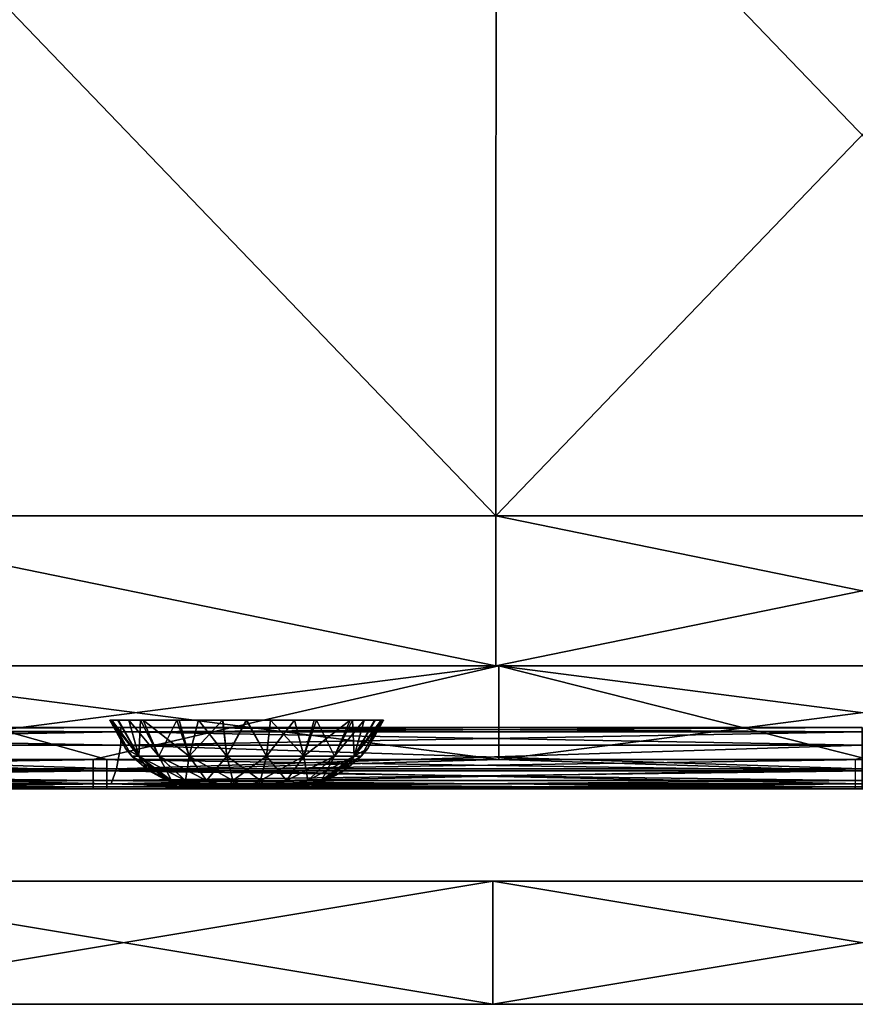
# Model space of a CAD drawing. Header units: millimetres. Extents: x -168 to 168, y -6 to 84.
# Tile 128 of 256: x -14 to 0, y -6 to 11. Entities that reach past the tile are written whole.
import ezdxf

# ---------------------------------------------------------------- set-up
doc = ezdxf.new("R2010")
doc.units = ezdxf.units.MM
doc.header["$LTSCALE"] = 65.185185
for name, color, linetype in [('109', 7, 'CONTINUOUS'), ('110', 7, 'CONTINUOUS'), ('16', 7, 'CONTINUOUS'), ('2', 7, 'CONTINUOUS'), ('21', 7, 'CONTINUOUS'), ('228', 7, 'CONTINUOUS'), ('229', 7, 'CONTINUOUS'), ('230', 7, 'CONTINUOUS'), ('242', 7, 'CONTINUOUS'), ('249', 7, 'CONTINUOUS'), ('251', 7, 'CONTINUOUS'), ('256', 7, 'CONTINUOUS'), ('28', 7, 'CONTINUOUS'), ('29', 7, 'CONTINUOUS'), ('32', 7, 'CONTINUOUS'), ('37', 7, 'CONTINUOUS'), ('68', 7, 'CONTINUOUS'), ('76', 7, 'CONTINUOUS'), ('77', 7, 'CONTINUOUS'), ('82', 7, 'CONTINUOUS')]:
    doc.layers.add(name, color=color, linetype=linetype)

msp = doc.modelspace()

# ---------------------------------------------------------------- linework, layer by layer
at = {"layer": '109', "linetype": 'CONTINUOUS'}
for points in [[(-5.951, 2.439, -49.979), (-17.854, 2.439, -49.979), (-17.839, 14.818, -49.871), (-5.951, 2.439, -49.979)], [(-5.946, 14.818, -49.871), (-5.951, 2.439, -49.979), (-17.839, 14.818, -49.871), (-5.946, 14.818, -49.871)], [(5.951, 2.439, -49.979), (-5.951, 2.439, -49.979), (5.946, 14.818, -49.871), (5.951, 2.439, -49.979)], [(5.946, 14.818, -49.871), (-5.951, 2.439, -49.979), (-5.946, 14.818, -49.871), (5.946, 14.818, -49.871)], [(-5.952, 0, -50), (-17.857, 0, -50), (-17.854, 2.439, -49.979), (-5.952, 0, -50)], [(-5.951, 2.439, -49.979), (-5.952, 0, -50), (-17.854, 2.439, -49.979), (-5.951, 2.439, -49.979)], [(5.951, 2.439, -49.979), (-5.952, 0, -50), (-5.951, 2.439, -49.979), (5.951, 2.439, -49.979)], [(5.952, 0, -50), (-5.952, 0, -50), (5.951, 2.439, -49.979), (5.952, 0, -50)]]:
    msp.add_3dface(points, dxfattribs=at)
at = {"layer": '110', "linetype": 'CONTINUOUS'}
for points in [[(-17.854, 2.439, 49.979), (-5.951, 2.439, 49.979), (-17.839, 14.818, 49.871), (-17.854, 2.439, 49.979)], [(-17.839, 14.818, 49.871), (-5.951, 2.439, 49.979), (-5.946, 14.818, 49.871), (-17.839, 14.818, 49.871)], [(-5.951, 2.439, 49.979), (5.951, 2.439, 49.979), (-5.946, 14.818, 49.871), (-5.951, 2.439, 49.979)], [(-5.946, 14.818, 49.871), (5.951, 2.439, 49.979), (5.946, 14.818, 49.871), (-5.946, 14.818, 49.871)], [(-17.857, 0, 50), (-5.952, 0, 50), (-17.854, 2.439, 49.979), (-17.857, 0, 50)], [(-17.854, 2.439, 49.979), (-5.952, 0, 50), (-5.951, 2.439, 49.979), (-17.854, 2.439, 49.979)], [(-5.952, 0, 50), (5.952, 0, 50), (-5.951, 2.439, 49.979), (-5.952, 0, 50)], [(-5.951, 2.439, 49.979), (5.952, 0, 50), (5.951, 2.439, 49.979), (-5.951, 2.439, 49.979)]]:
    msp.add_3dface(points, dxfattribs=at)
at = {"layer": '16', "linetype": 'CONTINUOUS'}
for points in [[(-9.537, -2, 47.339), (-16.356, -2, 49.334), (-19.075, -2, 47.349), (-9.537, -2, 47.339)], [(-12.269, -2, 49.334), (-16.356, -2, 49.334), (-9.537, -2, 47.339), (-12.269, -2, 49.334)], [(-5.452, -2, 49.334), (-12.269, -2, 49.334), (-9.537, -2, 47.339), (-5.452, -2, 49.334)], [(0, -2, 47.336), (-5.452, -2, 49.334), (-9.537, -2, 47.339), (0, -2, 47.336)], [(0.111, -2, 49.334), (-5.452, -2, 49.334), (0, -2, 47.336), (0.111, -2, 49.334)]]:
    msp.add_3dface(points, dxfattribs=at)
at = {"layer": '2', "linetype": 'CONTINUOUS'}
for points in [[(-17.7, -1.522, 49.834), (-24.649, -1.706, 49.789), (-12.269, -1.522, 49.834), (-17.7, -1.522, 49.834)], [(-12.269, -1.522, 49.834), (-24.649, -1.706, 49.789), (-12.269, -1.706, 49.789), (-12.269, -1.522, 49.834)], [(-5.9, -1.522, 49.834), (-12.269, -1.706, 49.789), (0.111, -1.522, 49.834), (-5.9, -1.522, 49.834)], [(0.111, -1.522, 49.834), (-12.269, -1.706, 49.789), (0.111, -1.706, 49.789), (0.111, -1.522, 49.834)], [(-12.269, -1.522, 49.834), (-12.269, -1.706, 49.789), (-5.9, -1.522, 49.834), (-12.269, -1.522, 49.834)], [(-12.269, -1.706, 49.789), (-24.649, -1.861, 49.68), (-12.269, -1.861, 49.68), (-12.269, -1.706, 49.789)], [(-24.649, -1.706, 49.789), (-24.649, -1.861, 49.68), (-12.269, -1.706, 49.789), (-24.649, -1.706, 49.789)], [(-12.269, -1.706, 49.789), (-12.269, -1.861, 49.68), (0.111, -1.706, 49.789), (-12.269, -1.706, 49.789)], [(0.111, -1.706, 49.789), (-12.269, -1.861, 49.68), (0.111, -1.861, 49.68), (0.111, -1.706, 49.789)], [(-24.649, -1.861, 49.68), (-24.649, -1.964, 49.52), (-12.269, -1.861, 49.68), (-24.649, -1.861, 49.68)], [(-12.269, -1.861, 49.68), (-24.649, -1.964, 49.52), (-12.269, -1.964, 49.52), (-12.269, -1.861, 49.68)], [(-12.269, -1.861, 49.68), (-12.269, -1.964, 49.52), (0.111, -1.861, 49.68), (-12.269, -1.861, 49.68)], [(0.111, -1.861, 49.68), (-12.269, -1.964, 49.52), (0.111, -1.964, 49.52), (0.111, -1.861, 49.68)], [(-24.649, -1.964, 49.52), (-24.649, -2, 49.334), (-12.269, -1.964, 49.52), (-24.649, -1.964, 49.52)], [(-24.649, -2, 49.334), (-16.356, -2, 49.334), (-12.269, -1.964, 49.52), (-24.649, -2, 49.334)], [(-12.269, -1.964, 49.52), (-16.356, -2, 49.334), (-12.269, -2, 49.334), (-12.269, -1.964, 49.52)], [(-12.269, -1.964, 49.52), (-12.269, -2, 49.334), (0.111, -1.964, 49.52), (-12.269, -1.964, 49.52)], [(-12.269, -2, 49.334), (-5.452, -2, 49.334), (0.111, -1.964, 49.52), (-12.269, -2, 49.334)], [(0.111, -1.964, 49.52), (-5.452, -2, 49.334), (0.111, -2, 49.334), (0.111, -1.964, 49.52)]]:
    msp.add_3dface(points, dxfattribs=at)
at = {"layer": '21', "linetype": 'CONTINUOUS'}
for points in [[(-12.114, -1.674, 46.106), (-24.229, -1.674, 46.122), (-24.079, -1.286, 45.608), (-12.114, -1.674, 46.106)], [(-12.04, -1.286, 45.591), (-12.114, -1.674, 46.106), (-24.079, -1.286, 45.608), (-12.04, -1.286, 45.591)], [(0, -1.674, 46.1), (-12.114, -1.674, 46.106), (0, -1.286, 45.586), (0, -1.674, 46.1)], [(0, -1.286, 45.586), (-12.114, -1.674, 46.106), (-12.04, -1.286, 45.591), (0, -1.286, 45.586)], [(-12.2, -1.917, 46.703), (-24.399, -1.917, 46.72), (-24.229, -1.674, 46.122), (-12.2, -1.917, 46.703)], [(-12.114, -1.674, 46.106), (-12.2, -1.917, 46.703), (-24.229, -1.674, 46.122), (-12.114, -1.674, 46.106)], [(0, -1.674, 46.1), (-12.2, -1.917, 46.703), (-12.114, -1.674, 46.106), (0, -1.674, 46.1)], [(0, -1.917, 46.697), (-12.2, -1.917, 46.703), (0, -1.674, 46.1), (0, -1.917, 46.697)], [(-12.2, -1.917, 46.703), (-19.075, -2, 47.349), (-24.399, -1.917, 46.72), (-12.2, -1.917, 46.703)], [(-9.537, -2, 47.339), (-19.075, -2, 47.349), (-12.2, -1.917, 46.703), (-9.537, -2, 47.339)], [(0, -1.917, 46.697), (-9.537, -2, 47.339), (-12.2, -1.917, 46.703), (0, -1.917, 46.697)], [(0, -2, 47.336), (-9.537, -2, 47.339), (0, -1.917, 46.697), (0, -2, 47.336)]]:
    msp.add_3dface(points, dxfattribs=at)
at = {"layer": '228', "linetype": 'CONTINUOUS'}
for points in [[(-10.604, -2, 0.162), (-10.626, -2), (-9.396, -2, 0.162), (-10.604, -2, 0.162)], [(-10.604, -2, -0.162), (-9.374, -2), (-10.626, -2), (-10.604, -2, -0.162)], [(-10.626, -2), (-9.374, -2), (-9.396, -2, 0.162), (-10.626, -2)], [(-10.541, -2, -0.313), (-9.458, -2, -0.313), (-10.604, -2, -0.162), (-10.541, -2, -0.313)], [(-10.542, -2, 0.313), (-10.604, -2, 0.162), (-9.396, -2, 0.162), (-10.542, -2, 0.313)], [(-9.396, -2, -0.162), (-9.374, -2), (-10.604, -2, -0.162), (-9.396, -2, -0.162)], [(-9.458, -2, -0.313), (-9.396, -2, -0.162), (-10.604, -2, -0.162), (-9.458, -2, -0.313)], [(-9.459, -2, 0.313), (-10.542, -2, 0.313), (-9.396, -2, 0.162), (-9.459, -2, 0.313)], [(-10.442, -2, 0.442), (-10.542, -2, 0.313), (-9.459, -2, 0.313), (-10.442, -2, 0.442)], [(-10.442, -2, -0.443), (-9.558, -2, -0.442), (-10.541, -2, -0.313), (-10.442, -2, -0.443)], [(-9.558, -2, -0.442), (-9.458, -2, -0.313), (-10.541, -2, -0.313), (-9.558, -2, -0.442)], [(-9.687, -2, -0.542), (-9.558, -2, -0.442), (-10.442, -2, -0.443), (-9.687, -2, -0.542)], [(-10.313, -2, -0.542), (-9.687, -2, -0.542), (-10.442, -2, -0.443), (-10.313, -2, -0.542)], [(-9.558, -2, 0.443), (-10.442, -2, 0.442), (-9.459, -2, 0.313), (-9.558, -2, 0.443)], [(-10.313, -2, 0.542), (-10.442, -2, 0.442), (-9.558, -2, 0.443), (-10.313, -2, 0.542)], [(-9.838, -2, -0.604), (-9.687, -2, -0.542), (-10.313, -2, -0.542), (-9.838, -2, -0.604)], [(-10.162, -2, -0.604), (-9.838, -2, -0.604), (-10.313, -2, -0.542), (-10.162, -2, -0.604)], [(-9.687, -2, 0.542), (-10.313, -2, 0.542), (-9.558, -2, 0.443), (-9.687, -2, 0.542)], [(-10.162, -2, 0.604), (-10.313, -2, 0.542), (-9.687, -2, 0.542), (-10.162, -2, 0.604)], [(-10, -2, -0.626), (-9.838, -2, -0.604), (-10.162, -2, -0.604), (-10, -2, -0.626)], [(-9.838, -2, 0.604), (-10.162, -2, 0.604), (-9.687, -2, 0.542), (-9.838, -2, 0.604)], [(-10, -2, 0.626), (-10.162, -2, 0.604), (-9.838, -2, 0.604), (-10, -2, 0.626)]]:
    msp.add_3dface(points, dxfattribs=at)
at = {"layer": '229', "linetype": 'CONTINUOUS'}
for points in [[(-12.223, -0.881, 0), (-12.188, -0.881, -0.395), (-11.969, -1.342, 0), (-12.223, -0.881, 0)], [(-12.188, -0.881, -0.395), (-11.862, -1.467, 0), (-11.969, -1.342, 0), (-12.188, -0.881, -0.395)], [(-11.749, -1.467, -0.637), (-11.862, -1.467, 0), (-12.188, -0.881, -0.395), (-11.749, -1.467, -0.637)], [(-12.08, -0.881, -0.784), (-11.749, -1.467, -0.637), (-12.188, -0.881, -0.395), (-12.08, -0.881, -0.784)], [(-11.911, -0.881, -1.136), (-11.749, -1.467, -0.637), (-12.08, -0.881, -0.784), (-11.911, -0.881, -1.136)], [(-11.426, -1.467, -1.197), (-11.749, -1.467, -0.637), (-11.911, -0.881, -1.136), (-11.426, -1.467, -1.197)], [(-11.682, -0.881, -1.453), (-11.426, -1.467, -1.197), (-11.911, -0.881, -1.136), (-11.682, -0.881, -1.453)], [(-10.931, -1.467, -1.612), (-11.426, -1.467, -1.197), (-11.682, -0.881, -1.453), (-10.931, -1.467, -1.612)], [(-11.097, -0.881, -1.934), (-10.931, -1.467, -1.612), (-11.682, -0.881, -1.453), (-11.097, -0.881, -1.934)], [(-10.39, -0.881, -2.189), (-10.931, -1.467, -1.612), (-11.097, -0.881, -1.934), (-10.39, -0.881, -2.189)], [(-10.323, -1.467, -1.833), (-10.931, -1.467, -1.612), (-10.39, -0.881, -2.189), (-10.323, -1.467, -1.833)], [(-10.007, -0.881, -2.223), (-10.323, -1.467, -1.833), (-10.39, -0.881, -2.189), (-10.007, -0.881, -2.223)], [(-9.677, -1.467, -1.833), (-10.323, -1.467, -1.833), (-10.007, -0.881, -2.223), (-9.677, -1.467, -1.833)], [(-9.613, -0.881, -2.189), (-9.677, -1.467, -1.833), (-10.007, -0.881, -2.223), (-9.613, -0.881, -2.189)], [(-9.069, -1.467, -1.612), (-9.677, -1.467, -1.833), (-9.221, -0.881, -2.082), (-9.069, -1.467, -1.612)], [(-9.221, -0.881, -2.082), (-9.677, -1.467, -1.833), (-9.613, -0.881, -2.189), (-9.221, -0.881, -2.082)], [(-8.865, -0.881, -1.911), (-9.069, -1.467, -1.612), (-9.221, -0.881, -2.082), (-8.865, -0.881, -1.911)], [(-8.574, -1.467, -1.197), (-9.069, -1.467, -1.612), (-8.865, -0.881, -1.911), (-8.574, -1.467, -1.197)], [(-8.279, -0.881, -1.407), (-8.574, -1.467, -1.197), (-8.865, -0.881, -1.911), (-8.279, -0.881, -1.407)], [(-8.251, -1.467, -0.637), (-8.574, -1.467, -1.197), (-8.279, -0.881, -1.407), (-8.251, -1.467, -0.637)], [(-7.909, -0.881, -0.756), (-8.251, -1.467, -0.637), (-8.279, -0.881, -1.407), (-7.909, -0.881, -0.756)], [(-7.777, -0.881, 0), (-8.251, -1.467, -0.637), (-7.909, -0.881, -0.756), (-7.777, -0.881, 0)], [(-8.031, -1.342, 0), (-8.251, -1.467, -0.637), (-7.777, -0.881, 0), (-8.031, -1.342, 0)], [(-8.138, -1.467, 0), (-8.251, -1.467, -0.637), (-8.031, -1.342, 0), (-8.138, -1.467, 0)], [(-11.862, -1.467, 0), (-11.749, -1.467, -0.637), (-11.591, -1.699, 0), (-11.862, -1.467, 0)], [(-11.219, -1.862, -0.444), (-11.297, -1.862, 0), (-11.749, -1.467, -0.637), (-11.219, -1.862, -0.444)], [(-11.426, -1.467, -1.197), (-11.219, -1.862, -0.444), (-11.749, -1.467, -0.637), (-11.426, -1.467, -1.197)], [(-11.749, -1.467, -0.637), (-11.297, -1.862, 0), (-11.591, -1.699, 0), (-11.749, -1.467, -0.637)], [(-10.994, -1.862, -0.834), (-11.219, -1.862, -0.444), (-11.426, -1.467, -1.197), (-10.994, -1.862, -0.834)], [(-10.931, -1.467, -1.612), (-10.994, -1.862, -0.834), (-11.426, -1.467, -1.197), (-10.931, -1.467, -1.612)], [(-10.649, -1.862, -1.123), (-10.994, -1.862, -0.834), (-10.931, -1.467, -1.612), (-10.649, -1.862, -1.123)], [(-10.323, -1.467, -1.833), (-10.649, -1.862, -1.123), (-10.931, -1.467, -1.612), (-10.323, -1.467, -1.833)], [(-10.225, -1.862, -1.278), (-10.649, -1.862, -1.123), (-10.323, -1.467, -1.833), (-10.225, -1.862, -1.278)], [(-9.677, -1.467, -1.833), (-10.225, -1.862, -1.278), (-10.323, -1.467, -1.833), (-9.677, -1.467, -1.833)], [(-9.775, -1.862, -1.278), (-10.225, -1.862, -1.278), (-9.677, -1.467, -1.833), (-9.775, -1.862, -1.278)], [(-9.351, -1.862, -1.123), (-9.775, -1.862, -1.278), (-9.069, -1.467, -1.612), (-9.351, -1.862, -1.123)], [(-9.069, -1.467, -1.612), (-9.775, -1.862, -1.278), (-9.677, -1.467, -1.833), (-9.069, -1.467, -1.612)], [(-9.006, -1.862, -0.834), (-9.351, -1.862, -1.123), (-8.574, -1.467, -1.197), (-9.006, -1.862, -0.834)], [(-8.574, -1.467, -1.197), (-9.351, -1.862, -1.123), (-9.069, -1.467, -1.612), (-8.574, -1.467, -1.197)], [(-8.781, -1.862, -0.444), (-9.006, -1.862, -0.834), (-8.251, -1.467, -0.637), (-8.781, -1.862, -0.444)], [(-8.251, -1.467, -0.637), (-9.006, -1.862, -0.834), (-8.574, -1.467, -1.197), (-8.251, -1.467, -0.637)], [(-8.409, -1.699, 0), (-8.781, -1.862, -0.444), (-8.138, -1.467, 0), (-8.409, -1.699, 0)], [(-8.138, -1.467, 0), (-8.781, -1.862, -0.444), (-8.251, -1.467, -0.637), (-8.138, -1.467, 0)], [(-8.703, -1.862, 0), (-8.781, -1.862, -0.444), (-8.409, -1.699, 0), (-8.703, -1.862, 0)], [(-11.297, -1.862, 0), (-11.219, -1.862, -0.444), (-11.133, -1.922, 0), (-11.297, -1.862, 0)], [(-10.541, -2, -0.313), (-10.604, -2, -0.162), (-11.219, -1.862, -0.444), (-10.541, -2, -0.313)], [(-10.994, -1.862, -0.834), (-10.541, -2, -0.313), (-11.219, -1.862, -0.444), (-10.994, -1.862, -0.834)], [(-10.604, -2, -0.162), (-10.626, -2), (-11.219, -1.862, -0.444), (-10.604, -2, -0.162)], [(-11.219, -1.862, -0.444), (-10.626, -2), (-11.133, -1.922, 0), (-11.219, -1.862, -0.444)], [(-10.442, -2, -0.443), (-10.541, -2, -0.313), (-10.994, -1.862, -0.834), (-10.442, -2, -0.443)], [(-10.649, -1.862, -1.123), (-10.442, -2, -0.443), (-10.994, -1.862, -0.834), (-10.649, -1.862, -1.123)], [(-10.313, -2, -0.542), (-10.442, -2, -0.443), (-10.649, -1.862, -1.123), (-10.313, -2, -0.542)], [(-10.225, -1.862, -1.278), (-10.313, -2, -0.542), (-10.649, -1.862, -1.123), (-10.225, -1.862, -1.278)], [(-10.162, -2, -0.604), (-10.313, -2, -0.542), (-10.225, -1.862, -1.278), (-10.162, -2, -0.604)], [(-9.775, -1.862, -1.278), (-10, -2, -0.626), (-10.225, -1.862, -1.278), (-9.775, -1.862, -1.278)], [(-10, -2, -0.626), (-10.162, -2, -0.604), (-10.225, -1.862, -1.278), (-10, -2, -0.626)], [(-9.838, -2, -0.604), (-10, -2, -0.626), (-9.775, -1.862, -1.278), (-9.838, -2, -0.604)], [(-9.351, -1.862, -1.123), (-9.838, -2, -0.604), (-9.775, -1.862, -1.278), (-9.351, -1.862, -1.123)], [(-9.687, -2, -0.542), (-9.838, -2, -0.604), (-9.351, -1.862, -1.123), (-9.687, -2, -0.542)], [(-9.006, -1.862, -0.834), (-9.687, -2, -0.542), (-9.351, -1.862, -1.123), (-9.006, -1.862, -0.834)], [(-9.558, -2, -0.442), (-9.687, -2, -0.542), (-9.006, -1.862, -0.834), (-9.558, -2, -0.442)], [(-9.458, -2, -0.313), (-9.558, -2, -0.442), (-9.006, -1.862, -0.834), (-9.458, -2, -0.313)], [(-8.781, -1.862, -0.444), (-9.458, -2, -0.313), (-9.006, -1.862, -0.834), (-8.781, -1.862, -0.444)], [(-9.396, -2, -0.162), (-9.458, -2, -0.313), (-8.781, -1.862, -0.444), (-9.396, -2, -0.162)], [(-8.703, -1.862, 0), (-9.396, -2, -0.162), (-8.781, -1.862, -0.444), (-8.703, -1.862, 0)], [(-8.867, -1.922, 0), (-9.396, -2, -0.162), (-8.703, -1.862, 0), (-8.867, -1.922, 0)], [(-9.374, -2), (-9.396, -2, -0.162), (-8.867, -1.922, 0), (-9.374, -2)]]:
    msp.add_3dface(points, dxfattribs=at)
at = {"layer": '230', "linetype": 'CONTINUOUS'}
for points in [[(-12.223, -0.881, 0), (-11.75, -1.467, 0.637), (-12.091, -0.881, 0.756), (-12.223, -0.881, 0)], [(-12.223, -0.881, 0), (-11.969, -1.342, 0), (-11.75, -1.467, 0.637), (-12.223, -0.881, 0)], [(-12.091, -0.881, 0.756), (-11.75, -1.467, 0.637), (-11.721, -0.881, 1.407), (-12.091, -0.881, 0.756)], [(-11.75, -1.467, 0.637), (-11.426, -1.467, 1.197), (-11.721, -0.881, 1.407), (-11.75, -1.467, 0.637)], [(-11.721, -0.881, 1.407), (-11.426, -1.467, 1.197), (-11.135, -0.881, 1.911), (-11.721, -0.881, 1.407)], [(-11.426, -1.467, 1.197), (-10.931, -1.467, 1.613), (-11.135, -0.881, 1.911), (-11.426, -1.467, 1.197)], [(-11.135, -0.881, 1.911), (-10.931, -1.467, 1.613), (-10.779, -0.881, 2.082), (-11.135, -0.881, 1.911)], [(-10.931, -1.467, 1.613), (-10.323, -1.467, 1.834), (-10.779, -0.881, 2.082), (-10.931, -1.467, 1.613)], [(-10.779, -0.881, 2.082), (-10.323, -1.467, 1.834), (-10.386, -0.881, 2.189), (-10.779, -0.881, 2.082)], [(-10.386, -0.881, 2.189), (-10.323, -1.467, 1.834), (-9.993, -0.881, 2.223), (-10.386, -0.881, 2.189)], [(-10.323, -1.467, 1.834), (-9.677, -1.467, 1.834), (-9.993, -0.881, 2.223), (-10.323, -1.467, 1.834)], [(-9.993, -0.881, 2.223), (-9.677, -1.467, 1.834), (-9.61, -0.881, 2.189), (-9.993, -0.881, 2.223)], [(-9.677, -1.467, 1.834), (-9.069, -1.467, 1.613), (-9.61, -0.881, 2.189), (-9.677, -1.467, 1.834)], [(-9.61, -0.881, 2.189), (-9.069, -1.467, 1.613), (-8.903, -0.881, 1.934), (-9.61, -0.881, 2.189)], [(-9.069, -1.467, 1.613), (-8.574, -1.467, 1.197), (-8.318, -0.881, 1.453), (-9.069, -1.467, 1.613)], [(-8.903, -0.881, 1.934), (-9.069, -1.467, 1.613), (-8.318, -0.881, 1.453), (-8.903, -0.881, 1.934)], [(-8.574, -1.467, 1.197), (-8.25, -1.467, 0.637), (-8.089, -0.881, 1.136), (-8.574, -1.467, 1.197)], [(-8.318, -0.881, 1.453), (-8.574, -1.467, 1.197), (-8.089, -0.881, 1.136), (-8.318, -0.881, 1.453)], [(-8.089, -0.881, 1.136), (-8.25, -1.467, 0.637), (-7.92, -0.881, 0.784), (-8.089, -0.881, 1.136)], [(-7.92, -0.881, 0.784), (-8.25, -1.467, 0.637), (-7.812, -0.881, 0.395), (-7.92, -0.881, 0.784)], [(-8.25, -1.467, 0.637), (-8.138, -1.467, 0), (-7.812, -0.881, 0.395), (-8.25, -1.467, 0.637)], [(-8.138, -1.467, 0), (-8.031, -1.342, 0), (-7.812, -0.881, 0.395), (-8.138, -1.467, 0)], [(-8.031, -1.342, 0), (-7.777, -0.881, 0), (-7.812, -0.881, 0.395), (-8.031, -1.342, 0)], [(-11.969, -1.342, 0), (-11.862, -1.467, 0), (-11.75, -1.467, 0.637), (-11.969, -1.342, 0)], [(-11.862, -1.467, 0), (-11.22, -1.861, 0.444), (-11.75, -1.467, 0.637), (-11.862, -1.467, 0)], [(-11.862, -1.467, 0), (-11.591, -1.699, 0), (-11.22, -1.861, 0.444), (-11.862, -1.467, 0)], [(-11.22, -1.861, 0.444), (-10.995, -1.861, 0.835), (-11.75, -1.467, 0.637), (-11.22, -1.861, 0.444)], [(-11.75, -1.467, 0.637), (-10.995, -1.861, 0.835), (-11.426, -1.467, 1.197), (-11.75, -1.467, 0.637)], [(-10.995, -1.861, 0.835), (-10.649, -1.861, 1.124), (-11.426, -1.467, 1.197), (-10.995, -1.861, 0.835)], [(-11.426, -1.467, 1.197), (-10.649, -1.861, 1.124), (-10.931, -1.467, 1.613), (-11.426, -1.467, 1.197)], [(-10.649, -1.861, 1.124), (-10.225, -1.861, 1.279), (-10.931, -1.467, 1.613), (-10.649, -1.861, 1.124)], [(-10.931, -1.467, 1.613), (-10.225, -1.861, 1.279), (-10.323, -1.467, 1.834), (-10.931, -1.467, 1.613)], [(-10.225, -1.861, 1.279), (-9.775, -1.861, 1.279), (-10.323, -1.467, 1.834), (-10.225, -1.861, 1.279)], [(-10.323, -1.467, 1.834), (-9.775, -1.861, 1.279), (-9.677, -1.467, 1.834), (-10.323, -1.467, 1.834)], [(-9.775, -1.861, 1.279), (-9.351, -1.861, 1.124), (-9.677, -1.467, 1.834), (-9.775, -1.861, 1.279)], [(-9.677, -1.467, 1.834), (-9.351, -1.861, 1.124), (-9.069, -1.467, 1.613), (-9.677, -1.467, 1.834)], [(-9.351, -1.861, 1.124), (-9.005, -1.861, 0.835), (-9.069, -1.467, 1.613), (-9.351, -1.861, 1.124)], [(-9.069, -1.467, 1.613), (-9.005, -1.861, 0.835), (-8.574, -1.467, 1.197), (-9.069, -1.467, 1.613)], [(-9.005, -1.861, 0.835), (-8.78, -1.861, 0.444), (-8.574, -1.467, 1.197), (-9.005, -1.861, 0.835)], [(-8.574, -1.467, 1.197), (-8.78, -1.861, 0.444), (-8.25, -1.467, 0.637), (-8.574, -1.467, 1.197)], [(-8.78, -1.861, 0.444), (-8.703, -1.862, 0), (-8.25, -1.467, 0.637), (-8.78, -1.861, 0.444)], [(-8.703, -1.862, 0), (-8.409, -1.699, 0), (-8.25, -1.467, 0.637), (-8.703, -1.862, 0)], [(-8.409, -1.699, 0), (-8.138, -1.467, 0), (-8.25, -1.467, 0.637), (-8.409, -1.699, 0)], [(-11.591, -1.699, 0), (-11.297, -1.862, 0), (-11.22, -1.861, 0.444), (-11.591, -1.699, 0)], [(-11.297, -1.862, 0), (-10.604, -2, 0.162), (-11.22, -1.861, 0.444), (-11.297, -1.862, 0)], [(-10.626, -2), (-11.297, -1.862, 0), (-11.133, -1.922, 0), (-10.626, -2)], [(-10.626, -2), (-10.604, -2, 0.162), (-11.297, -1.862, 0), (-10.626, -2)], [(-11.22, -1.861, 0.444), (-10.542, -2, 0.313), (-10.995, -1.861, 0.835), (-11.22, -1.861, 0.444)], [(-10.604, -2, 0.162), (-10.542, -2, 0.313), (-11.22, -1.861, 0.444), (-10.604, -2, 0.162)], [(-10.995, -1.861, 0.835), (-10.313, -2, 0.542), (-10.649, -1.861, 1.124), (-10.995, -1.861, 0.835)], [(-10.442, -2, 0.442), (-10.313, -2, 0.542), (-10.995, -1.861, 0.835), (-10.442, -2, 0.442)], [(-10.542, -2, 0.313), (-10.442, -2, 0.442), (-10.995, -1.861, 0.835), (-10.542, -2, 0.313)], [(-10.649, -1.861, 1.124), (-10.162, -2, 0.604), (-10.225, -1.861, 1.279), (-10.649, -1.861, 1.124)], [(-10.313, -2, 0.542), (-10.162, -2, 0.604), (-10.649, -1.861, 1.124), (-10.313, -2, 0.542)], [(-10.225, -1.861, 1.279), (-10, -2, 0.626), (-9.775, -1.861, 1.279), (-10.225, -1.861, 1.279)], [(-10.162, -2, 0.604), (-10, -2, 0.626), (-10.225, -1.861, 1.279), (-10.162, -2, 0.604)], [(-10, -2, 0.626), (-9.838, -2, 0.604), (-9.775, -1.861, 1.279), (-10, -2, 0.626)], [(-9.838, -2, 0.604), (-9.687, -2, 0.542), (-9.775, -1.861, 1.279), (-9.838, -2, 0.604)], [(-9.775, -1.861, 1.279), (-9.687, -2, 0.542), (-9.351, -1.861, 1.124), (-9.775, -1.861, 1.279)], [(-9.687, -2, 0.542), (-9.558, -2, 0.443), (-9.351, -1.861, 1.124), (-9.687, -2, 0.542)], [(-9.558, -2, 0.443), (-9.459, -2, 0.313), (-9.005, -1.861, 0.835), (-9.558, -2, 0.443)], [(-9.351, -1.861, 1.124), (-9.558, -2, 0.443), (-9.005, -1.861, 0.835), (-9.351, -1.861, 1.124)], [(-9.459, -2, 0.313), (-9.396, -2, 0.162), (-8.78, -1.861, 0.444), (-9.459, -2, 0.313)], [(-9.005, -1.861, 0.835), (-9.459, -2, 0.313), (-8.78, -1.861, 0.444), (-9.005, -1.861, 0.835)], [(-9.396, -2, 0.162), (-9.374, -2), (-8.78, -1.861, 0.444), (-9.396, -2, 0.162)], [(-9.374, -2), (-8.867, -1.922, 0), (-8.78, -1.861, 0.444), (-9.374, -2)], [(-8.867, -1.922, 0), (-8.703, -1.862, 0), (-8.78, -1.861, 0.444), (-8.867, -1.922, 0)]]:
    msp.add_3dface(points, dxfattribs=at)
at = {"layer": '242', "linetype": 'CONTINUOUS'}
for points in [[(-6, -5.5, 50), (-18, -3.5, 50), (-18, -5.5, 50), (-6, -5.5, 50)], [(-6, -3.5, 50), (-18, -3.5, 50), (-6, -5.5, 50), (-6, -3.5, 50)], [(6, -5.5, 50), (-6, -3.5, 50), (-6, -5.5, 50), (6, -5.5, 50)], [(6, -3.5, 50), (-6, -3.5, 50), (6, -5.5, 50), (6, -3.5, 50)]]:
    msp.add_3dface(points, dxfattribs=at)
at = {"layer": '249', "linetype": 'CONTINUOUS'}
for points in [[(-24.482, -5.5, 36.649), (-18, -5.5, 24.268), (-12.241, -5.5, 36.649), (-24.482, -5.5, 36.649)], [(-24.482, -5.5, 36.649), (-12.241, -5.5, 36.649), (-18, -5.5, 49.029), (-24.482, -5.5, 36.649)], [(-24.45, -5.5, -37.632), (-12.225, -5.5, -37.632), (-18, -5.5, -25.252), (-24.45, -5.5, -37.632)], [(-24.45, -5.5, -37.632), (-18, -5.5, -50), (-12.225, -5.5, -37.632), (-24.45, -5.5, -37.632)], [(-9.123, -5.5, -0.492), (-18.58, -5.5, 11.888), (-20.863, -5.5, -0.492), (-9.123, -5.5, -0.492)], [(-18.136, -5.5, -12.872), (-9.123, -5.5, -0.492), (-20.863, -5.5, -0.492), (-18.136, -5.5, -12.872)], [(-18.58, -5.5, 11.888), (-6.633, -5.5, 11.888), (-18, -5.5, 24.268), (-18.58, -5.5, 11.888)], [(-6.633, -5.5, 11.888), (-18.58, -5.5, 11.888), (-9.123, -5.5, -0.492), (-6.633, -5.5, 11.888)], [(-18.136, -5.5, -12.872), (-18, -5.5, -25.252), (-6.148, -5.5, -12.872), (-18.136, -5.5, -12.872)], [(-18.136, -5.5, -12.872), (-6.148, -5.5, -12.872), (-9.123, -5.5, -0.492), (-18.136, -5.5, -12.872)], [(-18, -5.5, 24.268), (-6, -5.5, 24.268), (-12.241, -5.5, 36.649), (-18, -5.5, 24.268)], [(-18, -5.5, 24.268), (-6.633, -5.5, 11.888), (-6, -5.5, 24.268), (-18, -5.5, 24.268)], [(-18, -5.5, 49.029), (-12.241, -5.5, 36.649), (-6, -5.5, 49.029), (-18, -5.5, 49.029)], [(-18, -5.5, -25.252), (-12.225, -5.5, -37.632), (-6, -5.5, -25.252), (-18, -5.5, -25.252)], [(-18, -5.5, -25.252), (-6, -5.5, -25.252), (-6.148, -5.5, -12.872), (-18, -5.5, -25.252)], [(-18, -5.5, -50), (-6, -5.5, -50), (-12.225, -5.5, -37.632), (-18, -5.5, -50)], [(-18, -5.5, 50), (-18, -5.5, 49.029), (-6, -5.5, 49.029), (-18, -5.5, 50)], [(-6, -5.5, 50), (-18, -5.5, 50), (-6, -5.5, 49.029), (-6, -5.5, 50)], [(-12.241, -5.5, 36.649), (-6, -5.5, 24.268), (0, -5.5, 36.649), (-12.241, -5.5, 36.649)], [(-12.241, -5.5, 36.649), (0, -5.5, 36.649), (-6, -5.5, 49.029), (-12.241, -5.5, 36.649)], [(-12.225, -5.5, -37.632), (0, -5.5, -37.632), (-6, -5.5, -25.252), (-12.225, -5.5, -37.632)], [(-12.225, -5.5, -37.632), (-6, -5.5, -50), (0, -5.5, -37.632), (-12.225, -5.5, -37.632)], [(2.617, -5.5, -0.492), (-6.633, -5.5, 11.888), (-9.123, -5.5, -0.492), (2.617, -5.5, -0.492)], [(-6.148, -5.5, -12.872), (2.617, -5.5, -0.492), (-9.123, -5.5, -0.492), (-6.148, -5.5, -12.872)], [(-6.633, -5.5, 11.888), (5.314, -5.5, 11.888), (-6, -5.5, 24.268), (-6.633, -5.5, 11.888)], [(5.314, -5.5, 11.888), (-6.633, -5.5, 11.888), (2.617, -5.5, -0.492), (5.314, -5.5, 11.888)], [(-6.148, -5.5, -12.872), (-6, -5.5, -25.252), (5.84, -5.5, -12.872), (-6.148, -5.5, -12.872)], [(-6.148, -5.5, -12.872), (5.84, -5.5, -12.872), (2.617, -5.5, -0.492), (-6.148, -5.5, -12.872)], [(-6, -5.5, 24.268), (6, -5.5, 24.268), (0, -5.5, 36.649), (-6, -5.5, 24.268)], [(-6, -5.5, 24.268), (5.314, -5.5, 11.888), (6, -5.5, 24.268), (-6, -5.5, 24.268)], [(-6, -5.5, 49.029), (0, -5.5, 36.649), (6, -5.5, 49.029), (-6, -5.5, 49.029)], [(-6, -5.5, -25.252), (0, -5.5, -37.632), (6, -5.5, -25.252), (-6, -5.5, -25.252)], [(-6, -5.5, -25.252), (6, -5.5, -25.252), (5.84, -5.5, -12.872), (-6, -5.5, -25.252)], [(-6, -5.5, -50), (6, -5.5, -50), (0, -5.5, -37.632), (-6, -5.5, -50)], [(6, -5.5, 50), (-6, -5.5, 50), (6, -5.5, 49.029), (6, -5.5, 50)], [(-6, -5.5, 50), (-6, -5.5, 49.029), (6, -5.5, 49.029), (-6, -5.5, 50)]]:
    msp.add_3dface(points, dxfattribs=at)
at = {"layer": '251', "linetype": 'CONTINUOUS'}
for points in [[(-6, -3.5, -50), (-18, -5.5, -50), (-18, -3.5, -50), (-6, -3.5, -50)], [(-6, -5.5, -50), (-18, -5.5, -50), (-6, -3.5, -50), (-6, -5.5, -50)], [(6, -3.5, -50), (-6, -5.5, -50), (-6, -3.5, -50), (6, -3.5, -50)], [(6, -5.5, -50), (-6, -5.5, -50), (6, -3.5, -50), (6, -5.5, -50)]]:
    msp.add_3dface(points, dxfattribs=at)
at = {"layer": '256', "linetype": 'CONTINUOUS'}
for points in [[(-24.482, -3.5, -36.649), (-18, -3.5, -24.268), (-12.241, -3.5, -36.649), (-24.482, -3.5, -36.649)], [(-24.482, -3.5, -36.649), (-12.241, -3.5, -36.649), (-18, -3.5, -49.029), (-24.482, -3.5, -36.649)], [(-24.45, -3.5, 37.632), (-12.225, -3.5, 37.632), (-18, -3.5, 25.252), (-24.45, -3.5, 37.632)], [(-24.45, -3.5, 37.632), (-18, -3.5, 50), (-12.225, -3.5, 37.632), (-24.45, -3.5, 37.632)], [(-18.136, -3.5, 12.872), (-9.123, -3.5, 0.492), (-20.863, -3.5, 0.492), (-18.136, -3.5, 12.872)], [(-9.123, -3.5, 0.492), (-18.58, -3.5, -11.888), (-20.863, -3.5, 0.492), (-9.123, -3.5, 0.492)], [(-18.58, -3.5, -11.888), (-6.633, -3.5, -11.888), (-18, -3.5, -24.268), (-18.58, -3.5, -11.888)], [(-6.633, -3.5, -11.888), (-18.58, -3.5, -11.888), (-9.123, -3.5, 0.492), (-6.633, -3.5, -11.888)], [(-18.136, -3.5, 12.872), (-18, -3.5, 25.252), (-6.148, -3.5, 12.872), (-18.136, -3.5, 12.872)], [(-18.136, -3.5, 12.872), (-6.148, -3.5, 12.872), (-9.123, -3.5, 0.492), (-18.136, -3.5, 12.872)], [(-6, -3.5, -50), (-18, -3.5, -50), (-6, -3.5, -49.029), (-6, -3.5, -50)], [(-18, -3.5, -50), (-18, -3.5, -49.029), (-6, -3.5, -49.029), (-18, -3.5, -50)], [(-18, -3.5, 25.252), (-6, -3.5, 25.252), (-6.148, -3.5, 12.872), (-18, -3.5, 25.252)], [(-18, -3.5, 25.252), (-12.225, -3.5, 37.632), (-6, -3.5, 25.252), (-18, -3.5, 25.252)], [(-18, -3.5, -24.268), (-6, -3.5, -24.268), (-12.241, -3.5, -36.649), (-18, -3.5, -24.268)], [(-18, -3.5, 50), (-6, -3.5, 50), (-12.225, -3.5, 37.632), (-18, -3.5, 50)], [(-18, -3.5, -24.268), (-6.633, -3.5, -11.888), (-6, -3.5, -24.268), (-18, -3.5, -24.268)], [(-18, -3.5, -49.029), (-12.241, -3.5, -36.649), (-6, -3.5, -49.029), (-18, -3.5, -49.029)], [(-12.241, -3.5, -36.649), (-6, -3.5, -24.268), (0, -3.5, -36.649), (-12.241, -3.5, -36.649)], [(-12.241, -3.5, -36.649), (0, -3.5, -36.649), (-6, -3.5, -49.029), (-12.241, -3.5, -36.649)], [(-12.225, -3.5, 37.632), (0, -3.5, 37.632), (-6, -3.5, 25.252), (-12.225, -3.5, 37.632)], [(-12.225, -3.5, 37.632), (-6, -3.5, 50), (0, -3.5, 37.632), (-12.225, -3.5, 37.632)], [(-6.148, -3.5, 12.872), (2.617, -3.5, 0.492), (-9.123, -3.5, 0.492), (-6.148, -3.5, 12.872)], [(2.617, -3.5, 0.492), (-6.633, -3.5, -11.888), (-9.123, -3.5, 0.492), (2.617, -3.5, 0.492)], [(-6.633, -3.5, -11.888), (5.314, -3.5, -11.888), (-6, -3.5, -24.268), (-6.633, -3.5, -11.888)], [(5.314, -3.5, -11.888), (-6.633, -3.5, -11.888), (2.617, -3.5, 0.492), (5.314, -3.5, -11.888)], [(-6.148, -3.5, 12.872), (-6, -3.5, 25.252), (5.84, -3.5, 12.872), (-6.148, -3.5, 12.872)], [(-6.148, -3.5, 12.872), (5.84, -3.5, 12.872), (2.617, -3.5, 0.492), (-6.148, -3.5, 12.872)], [(-6, -3.5, -50), (-6, -3.5, -49.029), (6, -3.5, -49.029), (-6, -3.5, -50)], [(6, -3.5, -50), (-6, -3.5, -50), (6, -3.5, -49.029), (6, -3.5, -50)], [(-6, -3.5, 25.252), (6, -3.5, 25.252), (5.84, -3.5, 12.872), (-6, -3.5, 25.252)], [(-6, -3.5, 25.252), (0, -3.5, 37.632), (6, -3.5, 25.252), (-6, -3.5, 25.252)], [(-6, -3.5, -24.268), (6, -3.5, -24.268), (0, -3.5, -36.649), (-6, -3.5, -24.268)], [(-6, -3.5, 50), (6, -3.5, 50), (0, -3.5, 37.632), (-6, -3.5, 50)], [(-6, -3.5, -24.268), (5.314, -3.5, -11.888), (6, -3.5, -24.268), (-6, -3.5, -24.268)], [(-6, -3.5, -49.029), (0, -3.5, -36.649), (6, -3.5, -49.029), (-6, -3.5, -49.029)]]:
    msp.add_3dface(points, dxfattribs=at)
at = {"layer": '28', "linetype": 'CONTINUOUS'}
for points in [[(-24.08, -1.074, -45.286), (-12.04, -1.074, -45.269), (-24.081, -1, -44.908), (-24.08, -1.074, -45.286)], [(-24.081, -1, -44.908), (-12.04, -1.074, -45.269), (-12.04, -1, -44.892), (-24.081, -1, -44.908)], [(-12.04, -1.286, -45.591), (-24.08, -1.074, -45.286), (-24.079, -1.286, -45.608), (-12.04, -1.286, -45.591)], [(-12.04, -1.074, -45.269), (-24.08, -1.074, -45.286), (-12.04, -1.286, -45.591), (-12.04, -1.074, -45.269)], [(-12.04, -1.074, -45.269), (0, -1.074, -45.264), (-12.04, -1, -44.892), (-12.04, -1.074, -45.269)], [(-12.04, -1, -44.892), (0, -1.074, -45.264), (0, -1, -44.886), (-12.04, -1, -44.892)], [(0, -1.074, -45.264), (-12.04, -1.074, -45.269), (0, -1.286, -45.586), (0, -1.074, -45.264)], [(0, -1.286, -45.586), (-12.04, -1.074, -45.269), (-12.04, -1.286, -45.591), (0, -1.286, -45.586)]]:
    msp.add_3dface(points, dxfattribs=at)
at = {"layer": '29', "linetype": 'CONTINUOUS'}
for points in [[(-24.079, -1.286, -45.608), (-24.229, -1.674, -46.122), (-12.114, -1.674, -46.106), (-24.079, -1.286, -45.608)], [(-12.04, -1.286, -45.591), (-24.079, -1.286, -45.608), (-12.114, -1.674, -46.106), (-12.04, -1.286, -45.591)], [(-12.04, -1.286, -45.591), (-12.114, -1.674, -46.106), (0, -1.674, -46.1), (-12.04, -1.286, -45.591)], [(0, -1.286, -45.586), (-12.04, -1.286, -45.591), (0, -1.674, -46.1), (0, -1.286, -45.586)], [(-24.399, -1.917, -46.72), (-12.2, -1.917, -46.703), (-24.229, -1.674, -46.122), (-24.399, -1.917, -46.72)], [(-24.229, -1.674, -46.122), (-12.2, -1.917, -46.703), (-12.114, -1.674, -46.106), (-24.229, -1.674, -46.122)], [(-12.2, -1.917, -46.703), (0, -1.917, -46.697), (-12.114, -1.674, -46.106), (-12.2, -1.917, -46.703)], [(-12.114, -1.674, -46.106), (0, -1.917, -46.697), (0, -1.674, -46.1), (-12.114, -1.674, -46.106)], [(-12.2, -1.917, -46.703), (-24.399, -1.917, -46.72), (-19.075, -2, -47.349), (-12.2, -1.917, -46.703)], [(-9.537, -2, -47.339), (-12.2, -1.917, -46.703), (-19.075, -2, -47.349), (-9.537, -2, -47.339)], [(0, -1.917, -46.697), (-12.2, -1.917, -46.703), (0, -2, -47.336), (0, -1.917, -46.697)], [(0, -2, -47.336), (-12.2, -1.917, -46.703), (-9.537, -2, -47.339), (0, -2, -47.336)]]:
    msp.add_3dface(points, dxfattribs=at)
at = {"layer": '32', "linetype": 'CONTINUOUS'}
for points in [[(-9.537, -2, -47.339), (-19.075, -2, -47.349), (-12.491, -2, -49.334), (-9.537, -2, -47.339)], [(-12.491, -2, -49.334), (-19.075, -2, -47.349), (-16.356, -2, -49.334), (-12.491, -2, -49.334)], [(-5.452, -2, -49.334), (-9.537, -2, -47.339), (-12.491, -2, -49.334), (-5.452, -2, -49.334)], [(0, -2, -47.336), (-9.537, -2, -47.339), (-0.111, -2, -49.334), (0, -2, -47.336)], [(-0.111, -2, -49.334), (-9.537, -2, -47.339), (-5.452, -2, -49.334), (-0.111, -2, -49.334)], [(5.452, -2, -49.334), (0, -2, -47.336), (-0.111, -2, -49.334), (5.452, -2, -49.334)]]:
    msp.add_3dface(points, dxfattribs=at)
at = {"layer": '37', "linetype": 'CONTINUOUS'}
for points in [[(-17.7, -1.522, -49.834), (-12.491, -1.706, -49.789), (-24.871, -1.522, -49.834), (-17.7, -1.522, -49.834)], [(-24.871, -1.522, -49.834), (-12.491, -1.706, -49.789), (-24.871, -1.706, -49.789), (-24.871, -1.522, -49.834)], [(-12.491, -1.522, -49.834), (-12.491, -1.706, -49.789), (-17.7, -1.522, -49.834), (-12.491, -1.522, -49.834)], [(-5.9, -1.522, -49.834), (-0.111, -1.706, -49.789), (-12.491, -1.522, -49.834), (-5.9, -1.522, -49.834)], [(-12.491, -1.522, -49.834), (-0.111, -1.706, -49.789), (-12.491, -1.706, -49.789), (-12.491, -1.522, -49.834)], [(-0.111, -1.522, -49.834), (-0.111, -1.706, -49.789), (-5.9, -1.522, -49.834), (-0.111, -1.522, -49.834)], [(-12.491, -1.706, -49.789), (-12.491, -1.861, -49.68), (-24.871, -1.706, -49.789), (-12.491, -1.706, -49.789)], [(-24.871, -1.706, -49.789), (-12.491, -1.861, -49.68), (-24.871, -1.861, -49.68), (-24.871, -1.706, -49.789)], [(-12.491, -1.706, -49.789), (-0.111, -1.861, -49.68), (-12.491, -1.861, -49.68), (-12.491, -1.706, -49.789)], [(-0.111, -1.706, -49.789), (-0.111, -1.861, -49.68), (-12.491, -1.706, -49.789), (-0.111, -1.706, -49.789)], [(-24.871, -1.861, -49.68), (-12.491, -1.964, -49.52), (-24.871, -1.964, -49.52), (-24.871, -1.861, -49.68)], [(-12.491, -1.861, -49.68), (-12.491, -1.964, -49.52), (-24.871, -1.861, -49.68), (-12.491, -1.861, -49.68)], [(-12.491, -1.861, -49.68), (-0.111, -1.964, -49.52), (-12.491, -1.964, -49.52), (-12.491, -1.861, -49.68)], [(-0.111, -1.861, -49.68), (-0.111, -1.964, -49.52), (-12.491, -1.861, -49.68), (-0.111, -1.861, -49.68)], [(-12.491, -2, -49.334), (-16.356, -2, -49.334), (-24.871, -1.964, -49.52), (-12.491, -2, -49.334)], [(-12.491, -1.964, -49.52), (-12.491, -2, -49.334), (-24.871, -1.964, -49.52), (-12.491, -1.964, -49.52)], [(-0.111, -2, -49.334), (-5.452, -2, -49.334), (-12.491, -1.964, -49.52), (-0.111, -2, -49.334)], [(-0.111, -1.964, -49.52), (-0.111, -2, -49.334), (-12.491, -1.964, -49.52), (-0.111, -1.964, -49.52)], [(-5.452, -2, -49.334), (-12.491, -2, -49.334), (-12.491, -1.964, -49.52), (-5.452, -2, -49.334)], [(5.452, -2, -49.334), (-0.111, -2, -49.334), (-0.111, -1.964, -49.52), (5.452, -2, -49.334)]]:
    msp.add_3dface(points, dxfattribs=at)
at = {"layer": '68', "linetype": 'CONTINUOUS'}
for points in [[(-17.7, -1.522, 49.834), (-12.269, -1.522, 49.834), (-17.7, 0, 49.9), (-17.7, -1.522, 49.834)], [(-12.269, -1.522, 49.834), (-5.9, -1.522, 49.834), (-17.7, 0, 49.9), (-12.269, -1.522, 49.834)], [(-17.7, 0, 49.9), (-5.9, -1.522, 49.834), (-5.9, 0, 49.9), (-17.7, 0, 49.9)], [(-5.9, -1.522, 49.834), (0.111, -1.522, 49.834), (-5.9, 0, 49.9), (-5.9, -1.522, 49.834)], [(0.111, -1.522, 49.834), (5.9, -1.522, 49.834), (-5.9, 0, 49.9), (0.111, -1.522, 49.834)], [(-5.9, 0, 49.9), (5.9, -1.522, 49.834), (5.9, 0, 49.9), (-5.9, 0, 49.9)]]:
    msp.add_3dface(points, dxfattribs=at)
at = {"layer": '76', "linetype": 'CONTINUOUS'}
for points in [[(-12.04, -1, 44.892), (-24.08, -1.074, 45.286), (-24.081, -1, 44.908), (-12.04, -1, 44.892)], [(-12.04, -1.074, 45.269), (-24.08, -1.074, 45.286), (-12.04, -1, 44.892), (-12.04, -1.074, 45.269)], [(-12.04, -1.074, 45.269), (-24.079, -1.286, 45.608), (-24.08, -1.074, 45.286), (-12.04, -1.074, 45.269)], [(-12.04, -1.286, 45.591), (-24.079, -1.286, 45.608), (-12.04, -1.074, 45.269), (-12.04, -1.286, 45.591)], [(0, -1.074, 45.264), (-12.04, -1.074, 45.269), (0, -1, 44.886), (0, -1.074, 45.264)], [(0, -1, 44.886), (-12.04, -1.074, 45.269), (-12.04, -1, 44.892), (0, -1, 44.886)], [(0, -1.074, 45.264), (-12.04, -1.286, 45.591), (-12.04, -1.074, 45.269), (0, -1.074, 45.264)], [(0, -1.286, 45.586), (-12.04, -1.286, 45.591), (0, -1.074, 45.264), (0, -1.286, 45.586)]]:
    msp.add_3dface(points, dxfattribs=at)
at = {"layer": '77', "linetype": 'CONTINUOUS'}
for points in [[(-12.04, -1, 44.892), (-24.081, -1, 44.908), (-24.064, -1, 41.217), (-12.04, -1, 44.892)], [(-24.081, -1, -44.908), (-12.04, -1, -44.892), (-24.032, -1, -33.064), (-24.081, -1, -44.908)], [(-12.032, -1, 41.217), (-12.04, -1, 44.892), (-24.064, -1, 41.217), (-12.032, -1, 41.217)], [(-12.032, -1, 41.217), (-24.064, -1, 41.217), (-24.02, -1, 28.837), (-12.032, -1, 41.217)], [(-12.016, -1, -33.064), (-24, -1, -20.684), (-24.032, -1, -33.064), (-12.016, -1, -33.064)], [(-12.04, -1, -44.892), (-12.016, -1, -33.064), (-24.032, -1, -33.064), (-12.04, -1, -44.892)], [(-12.01, -1, 28.837), (-12.032, -1, 41.217), (-24.02, -1, 28.837), (-12.01, -1, 28.837)], [(-12.01, -1, 28.837), (-24.02, -1, 28.837), (-23.992, -1, 16.456), (-12.01, -1, 28.837)], [(-12, -1, -20.684), (-24, -1, -20.684), (-12.016, -1, -33.064), (-12, -1, -20.684)], [(-12, -1, -20.684), (-23.982, -1, -8.304), (-24, -1, -20.684), (-12, -1, -20.684)], [(-11.996, -1, 16.456), (-23.992, -1, 16.456), (-23.98, -1, 4.076), (-11.996, -1, 16.456)], [(-11.996, -1, 16.456), (-12.01, -1, 28.837), (-23.992, -1, 16.456), (-11.996, -1, 16.456)], [(-11.991, -1, -8.304), (-23.98, -1, 4.076), (-23.982, -1, -8.304), (-11.991, -1, -8.304)], [(-11.991, -1, -8.304), (-23.982, -1, -8.304), (-12, -1, -20.684), (-11.991, -1, -8.304)], [(-11.99, -1, 4.076), (-23.98, -1, 4.076), (-11.991, -1, -8.304), (-11.99, -1, 4.076)], [(-11.99, -1, 4.076), (-11.996, -1, 16.456), (-23.98, -1, 4.076), (-11.99, -1, 4.076)], [(0, -1, 44.886), (-12.04, -1, 44.892), (0, -1, 41.217), (0, -1, 44.886)], [(0, -1, 41.217), (-12.04, -1, 44.892), (-12.032, -1, 41.217), (0, -1, 41.217)], [(-12.04, -1, -44.892), (0, -1, -44.886), (-12.016, -1, -33.064), (-12.04, -1, -44.892)], [(0, -1, 41.217), (-12.032, -1, 41.217), (0, -1, 28.837), (0, -1, 41.217)], [(0, -1, 28.837), (-12.032, -1, 41.217), (-12.01, -1, 28.837), (0, -1, 28.837)], [(0, -1, -33.064), (-12, -1, -20.684), (-12.016, -1, -33.064), (0, -1, -33.064)], [(0, -1, -44.886), (0, -1, -33.064), (-12.016, -1, -33.064), (0, -1, -44.886)], [(0, -1, 16.456), (-12.01, -1, 28.837), (-11.996, -1, 16.456), (0, -1, 16.456)], [(0, -1, 28.837), (-12.01, -1, 28.837), (0, -1, 16.456), (0, -1, 28.837)], [(0, -1, -20.684), (-12, -1, -20.684), (0, -1, -33.064), (0, -1, -20.684)], [(0, -1, -20.684), (-11.991, -1, -8.304), (-12, -1, -20.684), (0, -1, -20.684)], [(0, -1, 16.456), (-11.996, -1, 16.456), (0, -1, 4.076), (0, -1, 16.456)], [(0, -1, 4.076), (-11.996, -1, 16.456), (-11.99, -1, 4.076), (0, -1, 4.076)], [(0, -1, -8.304), (-11.99, -1, 4.076), (-11.991, -1, -8.304), (0, -1, -8.304)], [(0, -1, -8.304), (-11.991, -1, -8.304), (0, -1, -20.684), (0, -1, -8.304)], [(0, -1, 4.076), (-11.99, -1, 4.076), (0, -1, -8.304), (0, -1, 4.076)]]:
    msp.add_3dface(points, dxfattribs=at)
at = {"layer": '82', "linetype": 'CONTINUOUS'}
for points in [[(-5.9, 0, -49.9), (-17.7, -1.522, -49.834), (-17.7, 0, -49.9), (-5.9, 0, -49.9)], [(-12.491, -1.522, -49.834), (-17.7, -1.522, -49.834), (-5.9, 0, -49.9), (-12.491, -1.522, -49.834)], [(-5.9, -1.522, -49.834), (-12.491, -1.522, -49.834), (-5.9, 0, -49.9), (-5.9, -1.522, -49.834)], [(5.9, 0, -49.9), (-5.9, -1.522, -49.834), (-5.9, 0, -49.9), (5.9, 0, -49.9)], [(-0.111, -1.522, -49.834), (-5.9, -1.522, -49.834), (5.9, 0, -49.9), (-0.111, -1.522, -49.834)]]:
    msp.add_3dface(points, dxfattribs=at)

doc.saveas('drawing.dxf')
